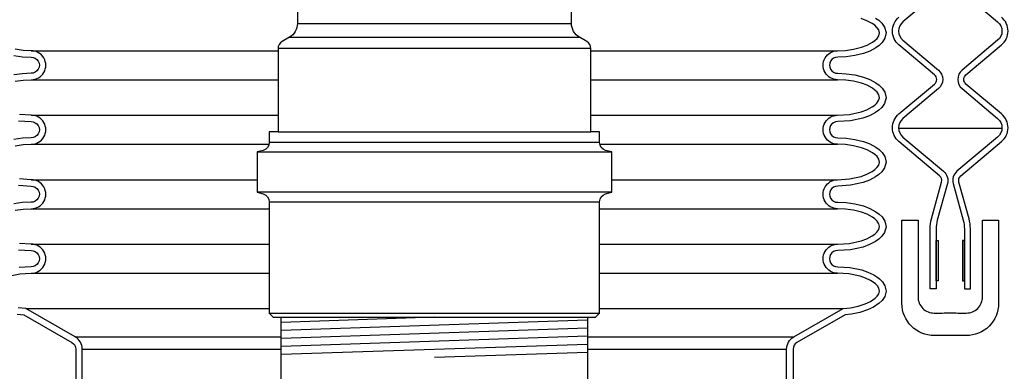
# Model space of a CAD drawing. Extents: x -285 to 5863, y 308 to 3178.
# Tile 183 of 256: x 146.72 to 161.99, y 1426.63 to 1432.08. Entities that reach past the tile are written whole.
import ezdxf

# ---------------------------------------------------------------- set-up
doc = ezdxf.new("R2010")
doc.units = 0
doc.header["$MEASUREMENT"] = 0
for name, color, linetype in [('ADAPTOR', 3, 'CONTINUOUS'), ('FRP-SUMP', 2, 'CONTINUOUS'), ('GALV-4-PIPE', 4, 'CONTINUOUS'), ('MULTI-PORT-MANHOLE', 2, 'CONTINUOUS'), ('MULTI-PORT-SHROUD', 1, 'CONTINUOUS'), ('MULTI-PORT-SPILL-BUCKET-SHROUD', 1, 'CONTINUOUS')]:
    doc.layers.add(name, color=color, linetype=linetype)

msp = doc.modelspace()

# ---------------------------------------------------------------- linework, layer by layer
at = {"layer": 'ADAPTOR', "color": 7}
for p, q in [((151.0304, 1432.02592), (155.28094, 1432.02592)), ((150.9048, 1431.80969), (155.406, 1431.80969)), ((155.58169, 1431.63509), (150.72912, 1431.63509)), ((150.72912, 1430.34323), (155.58169, 1430.34323)), ((155.7179, 1430.1771), (150.59237, 1430.1771)), ((150.4054, 1430.03073), (155.9054, 1430.03073)), ((155.9054, 1429.40573), (150.4054, 1429.40573)), ((155.71844, 1429.25523), (150.5929, 1429.25523)), ((150.59301, 1427.53053), (155.71801, 1427.53053))]:
    msp.add_line(p, q, dxfattribs=at)
at = {"layer": 'ADAPTOR', "linetype": 'Continuous'}
msp.add_lwpolyline([(151.0304, 1432.37779), (151.0304, 1432.02555, -0.26792575), (150.90542, 1431.80905), (150.79161, 1431.74333, 0.26792575), (150.72912, 1431.63509), (150.72912, 1430.34323), (150.5929, 1430.34323), (150.5929, 1430.17705, -0.33900864), (150.50045, 1430.05636), (150.4054, 1430.03073), (150.4054, 1429.40573), (150.50045, 1429.3801, -0.33899174), (150.5929, 1429.25942), (150.59301, 1427.53053), (150.65551, 1427.46803), (155.6553, 1427.46803), (155.7178, 1427.53053), (155.7179, 1429.25942, -0.33899174), (155.81036, 1429.3801), (155.9054, 1429.40573), (155.9054, 1430.03073), (155.81036, 1430.05636, -0.33900864), (155.7179, 1430.17705), (155.7179, 1430.34323), (155.58169, 1430.34323), (155.58169, 1431.63509, 0.26792575), (155.51919, 1431.74333), (155.40538, 1431.80905, -0.26792575), (155.2804, 1432.02555), (155.2804, 1432.37779, -0.26744182)], format="xyb", dxfattribs=at)
at = {"layer": 'FRP-SUMP'}
msp.add_lwpolyline([(160.6554, 1428.97401), (160.6554, 1427.78323, 0.41588828), (160.90683, 1427.53324, -0.00101043), (161.1554, 1427.53416, -0.00101043), (161.40397, 1427.53324, 0.41588828), (161.6554, 1427.78323), (161.6554, 1428.97401), (161.90513, 1428.97401), (161.90513, 1427.68346, -0.41546764), (161.40299, 1427.18347, 0.00103576), (161.1554, 1427.18401, 0.00103576), (160.90782, 1427.18347, -0.41546764), (160.40568, 1427.68346), (160.40568, 1428.97401)], format="xyb", close=True, dxfattribs=at)
at = {"layer": 'GALV-4-PIPE', "color": 7}
for p, q in [((153.1554, 1427.46803), (150.7804, 1427.38803)), ((155.5304, 1427.42295), (150.7804, 1427.26296)), ((155.5304, 1427.29788), (150.7804, 1427.13789)), ((155.5304, 1427.17281), (150.7804, 1427.01282)), ((155.5304, 1427.04774), (150.7804, 1426.88775)), ((155.5304, 1426.92267), (153.1554, 1426.84267))]:
    msp.add_line(p, q, dxfattribs=at)
at = {"layer": 'GALV-4-PIPE', "linetype": 'Continuous'}
msp.add_lwpolyline([(150.7804, 1425.11765), (150.7804, 1427.46803), (155.5304, 1427.46803), (155.5304, 1425.11765, -0.41421356), (155.48353, 1425.07078), (150.82728, 1425.07078, -0.41421356)], format="xyb", close=True, dxfattribs=at)
at = {"layer": 'MULTI-PORT-MANHOLE', "color": 7, "linetype": 'Continuous'}
msp.add_line((161.95725, 1430.39763), (160.35356, 1430.39763), dxfattribs=at)
at = {"layer": 'MULTI-PORT-SHROUD', "color": 1, "linetype": 'Continuous'}
for points in [[(160.97179, 1432.51284), (160.42033, 1432.0501, 0.46630905), (160.42033, 1431.76284), (160.97179, 1431.3001, -0.46630905), (160.97179, 1431.01284), (160.42033, 1430.5501, 0.46630785), (160.42033, 1430.26284), (161.05079, 1429.73381, -0.29327778), (161.11105, 1429.54045), (160.95456, 1428.97157)], [(161.33901, 1432.51284), (161.89048, 1432.0501, -0.46630905), (161.89048, 1431.76284), (161.33901, 1431.3001, 0.46630905), (161.33901, 1431.01284), (161.89048, 1430.5501, -0.46630785), (161.89048, 1430.26284), (161.26002, 1429.73381, 0.29327778), (161.19975, 1429.54045), (161.35624, 1428.97157)], [(160.95456, 1428.97157, 0.06721269), (160.93665, 1428.83895), (160.93665, 1427.90647), (160.8429, 1427.90647), (160.8429, 1428.83895, -0.06721269), (160.86417, 1428.99643), (161.02066, 1429.56532, 0.29327737), (160.99053, 1429.662), (160.36007, 1430.19102, -0.46630694), (160.36007, 1430.62192), (160.91153, 1431.08465, 0.46630723), (160.91153, 1431.22829), (160.36007, 1431.69102, -0.46630723), (160.36007, 1432.12192)], [(161.35625, 1428.97157, -0.06721269), (161.37415, 1428.83895), (161.37415, 1427.90647), (161.4679, 1427.90647), (161.4679, 1428.83895, 0.06721269), (161.44664, 1428.99643), (161.29015, 1429.56532, -0.29327737), (161.32028, 1429.662), (161.95074, 1430.19102, 0.46630694), (161.95074, 1430.62192), (161.39928, 1431.08465, -0.46630723), (161.39928, 1431.22829), (161.95074, 1431.69102, 0.46630723), (161.95074, 1432.12192)]]:
    msp.add_lwpolyline(points, format="xyb", dxfattribs=at)
at = {"layer": 'MULTI-PORT-SHROUD', "color": 7, "linetype": 'Continuous'}
for points in [[(160.93665, 1428.03147), (160.93665, 1428.65647), (160.96665, 1428.65647), (160.96665, 1428.03147)], [(161.37415, 1428.03147), (161.37415, 1428.65647), (161.34415, 1428.65647), (161.34415, 1428.03147)]]:
    msp.add_lwpolyline(points, close=True, dxfattribs=at)
at = {"layer": 'MULTI-PORT-SPILL-BUCKET-SHROUD', "color": 7, "linetype": 'Continuous'}
for p, q in [((146.90293, 1431.60108), (150.72912, 1431.60108)), ((155.58169, 1431.60108), (159.40788, 1431.60108)), ((146.90293, 1431.15108), (150.72912, 1431.15108)), ((155.58169, 1431.15108), (159.40788, 1431.15108)), ((146.90293, 1430.60108), (150.72912, 1430.60108)), ((155.58169, 1430.60108), (159.40788, 1430.60108)), ((146.90293, 1430.15108), (150.59018, 1430.15108)), ((155.72063, 1430.15108), (159.40788, 1430.15108)), ((146.90293, 1429.60108), (150.4054, 1429.60108)), ((155.9054, 1429.60108), (159.40787, 1429.60108)), ((146.90293, 1429.15108), (150.59291, 1429.15108)), ((155.7179, 1429.15108), (159.40787, 1429.15108)), ((146.90294, 1428.60108), (150.59294, 1428.60108)), ((155.71786, 1428.60108), (159.40786, 1428.60108)), ((146.90294, 1428.15108), (150.59297, 1428.15108)), ((155.71784, 1428.15108), (159.40786, 1428.15108)), ((146.8168, 1427.60374), (150.593, 1427.60374)), ((155.7178, 1427.60374), (159.49401, 1427.60374)), ((147.58312, 1427.16352), (150.7804, 1427.16352)), ((155.5304, 1427.16352), (158.72769, 1427.16352)), ((147.6929, 1426.97384), (150.7804, 1426.97384)), ((155.5304, 1426.97384), (158.6179, 1426.97384))]:
    msp.add_line(p, q, dxfattribs=at)
at = {"layer": 'MULTI-PORT-SPILL-BUCKET-SHROUD', "linetype": 'Continuous'}
for points in [[(158.6179, 1426.41671), (158.6179, 1426.97384, -0.26853007), (158.72769, 1427.16352), (159.49401, 1427.60374), (159.61086, 1427.61583), (159.72544, 1427.63895), (159.83713, 1427.67526), (159.9173, 1427.71267), (159.99008, 1427.7626), (160.02178, 1427.79381), (160.04642, 1427.83065), (160.05701, 1427.87357), (160.04852, 1427.91704), (160.02476, 1427.9548), (159.99353, 1427.98658), (159.95841, 1428.01382), (159.92063, 1428.03736), (159.84089, 1428.07551), (159.75721, 1428.10416), (159.58432, 1428.14003), (159.40786, 1428.15108, -1.00000067), (159.40786, 1428.60108), (159.59343, 1428.61326), (159.77412, 1428.65309), (159.86207, 1428.68555), (159.94506, 1428.7295), (159.9834, 1428.75699), (160.0177, 1428.78934), (160.04524, 1428.82827), (160.05782, 1428.87329), (160.04767, 1428.91879), (160.02123, 1428.95881), (159.98745, 1428.9919), (159.94937, 1429.01988), (159.86659, 1429.06468), (159.77856, 1429.09769), (159.65722, 1429.12836), (159.53332, 1429.14565), (159.40787, 1429.15108, -1.00000067), (159.40787, 1429.60108), (159.59343, 1429.61326), (159.77412, 1429.65309), (159.86208, 1429.68555), (159.94507, 1429.7295), (159.98341, 1429.75699), (160.01771, 1429.78934), (160.04525, 1429.82827), (160.05783, 1429.87329), (160.04767, 1429.91879), (160.02124, 1429.95881), (159.98745, 1429.9919), (159.94938, 1430.01988), (159.8666, 1430.06468), (159.77856, 1430.09769), (159.65722, 1430.12836), (159.53333, 1430.14565), (159.40788, 1430.15108, -1.00000016), (159.40788, 1430.60108), (159.59301, 1430.6132), (159.77377, 1430.65298), (159.86177, 1430.68541), (159.9448, 1430.72932), (159.98318, 1430.7568), (160.01752, 1430.78912), (160.04513, 1430.82803), (160.05782, 1430.87303), (160.04777, 1430.91857), (160.02139, 1430.95863), (159.98762, 1430.99176), (159.94954, 1431.01977), (159.86675, 1431.06461), (159.77869, 1431.09765), (159.65731, 1431.12834), (159.53337, 1431.14564), (159.40788, 1431.15108, -1.00000017), (159.40788, 1431.60108), (159.53333, 1431.60652), (159.65722, 1431.62381), (159.77856, 1431.65448), (159.8666, 1431.68748), (159.94938, 1431.73228), (159.98745, 1431.76027), (160.02124, 1431.79336), (160.04767, 1431.83337), (160.05783, 1431.87888), (160.04525, 1431.92389), (160.01771, 1431.96283), (159.98341, 1431.99518), (159.94507, 1432.02267), (159.86208, 1432.06661), (159.77412, 1432.09907)], [(159.99784, 1432.10788), (160.04714, 1432.07253), (160.09358, 1432.02873), (160.13689, 1431.9675), (160.1609, 1431.8816), (160.14126, 1431.79361), (160.09881, 1431.72936), (160.05238, 1431.68388), (160.00304, 1431.64762), (159.90814, 1431.59626), (159.80846, 1431.55889), (159.67644, 1431.52552), (159.54242, 1431.50682), (159.40973, 1431.50107, 1.01490594), (159.40973, 1431.2511), (159.54247, 1431.24534), (159.67654, 1431.22662), (159.8086, 1431.19323), (159.90832, 1431.15582), (160.00324, 1431.10441), (160.05258, 1431.06811), (160.09903, 1431.02255), (160.14144, 1430.95815), (160.16088, 1430.87006), (160.13668, 1430.78425), (160.09331, 1430.72313), (160.04684, 1430.67939), (159.99752, 1430.64408), (159.90261, 1430.59389), (159.80194, 1430.55679), (159.60711, 1430.51391), (159.41067, 1430.50105, 1.01873998), (159.40973, 1430.2511), (159.54242, 1430.24535), (159.67644, 1430.22664), (159.80846, 1430.19327), (159.90814, 1430.1559), (160.00304, 1430.10454), (160.05238, 1430.06829), (160.09881, 1430.0228), (160.14126, 1429.95855), (160.1609, 1429.87056), (160.13689, 1429.78467), (160.09358, 1429.72344), (160.04714, 1429.67963), (159.99784, 1429.64429), (159.90297, 1429.59405), (159.80233, 1429.55691), (159.60755, 1429.51397), (159.41067, 1429.50105, 1.01877171), (159.40972, 1429.2511), (159.54241, 1429.24535), (159.67644, 1429.22664), (159.80845, 1429.19327), (159.90814, 1429.1559), (160.00304, 1429.10454), (160.05237, 1429.06829), (160.0988, 1429.0228), (160.14126, 1428.95855), (160.16089, 1428.87056), (160.13689, 1428.78467), (160.09358, 1428.72344), (160.04713, 1428.67963), (159.99783, 1428.64429), (159.90296, 1428.59405), (159.80232, 1428.55691), (159.60755, 1428.51397), (159.41066, 1428.50105, 1.0221364), (159.41054, 1428.25111), (159.59767, 1428.23939), (159.78367, 1428.2008), (159.8788, 1428.16823), (159.9688, 1428.12517), (160.01565, 1428.09598), (160.06013, 1428.06148), (160.10365, 1428.0172), (160.14309, 1427.95451), (160.15939, 1427.87106), (160.1393, 1427.78964), (160.09922, 1427.72973), (160.05395, 1427.68514), (159.96707, 1427.62554), (159.87387, 1427.58205), (159.75088, 1427.54206), (159.62592, 1427.51686), (159.52541, 1427.50646), (158.7775, 1427.07681, 0.26853007), (158.7179, 1426.97384), (158.7179, 1426.41671, 0.41421356)]]:
    msp.add_lwpolyline(points, format="xyb", dxfattribs=at)
at = {"layer": 'MULTI-PORT-SPILL-BUCKET-SHROUD', "color": 1, "linetype": 'Continuous'}
for points in [[(146.63436, 1431.52552), (146.76839, 1431.50682), (146.90108, 1431.50107, -1.01490594), (146.90108, 1431.2511), (146.76834, 1431.24534), (146.63427, 1431.22662)], [(146.6535, 1431.12834), (146.77744, 1431.14564), (146.90293, 1431.15108, 1.00000017), (146.90293, 1431.60108), (146.77748, 1431.60652), (146.65358, 1431.62381)], [(146.65358, 1430.12836), (146.77748, 1430.14565), (146.90293, 1430.15108, 1.00000016), (146.90293, 1430.60108), (146.71779, 1430.6132)], [(146.7037, 1430.51391), (146.90014, 1430.50105, -1.01873998), (146.90108, 1430.2511), (146.76838, 1430.24535), (146.63436, 1430.22664)], [(146.65359, 1429.12836), (146.77749, 1429.14565), (146.90293, 1429.15108, 1.00000067), (146.90293, 1429.60108), (146.71737, 1429.61326)], [(146.70325, 1429.51397), (146.90014, 1429.50105, -1.01877171), (146.90109, 1429.2511), (146.76839, 1429.24535), (146.63437, 1429.22664)], [(146.55359, 1428.10416), (146.72649, 1428.14003), (146.90294, 1428.15108, 1.00000067), (146.90294, 1428.60108), (146.71738, 1428.61326)], [(146.70326, 1428.51397), (146.90014, 1428.50105, -1.0221364), (146.90027, 1428.25111), (146.71314, 1428.23939)], [(147.6929, 1426.41671), (147.6929, 1426.97384, 0.26853007), (147.58312, 1427.16352), (146.8168, 1427.60374), (146.69995, 1427.61583)], [(146.68488, 1427.51686), (146.78539, 1427.50646), (147.5333, 1427.07681, -0.26853007), (147.5929, 1426.97384), (147.5929, 1426.41671, -0.41421356)]]:
    msp.add_lwpolyline(points, format="xyb", dxfattribs=at)

doc.saveas('drawing.dxf')
